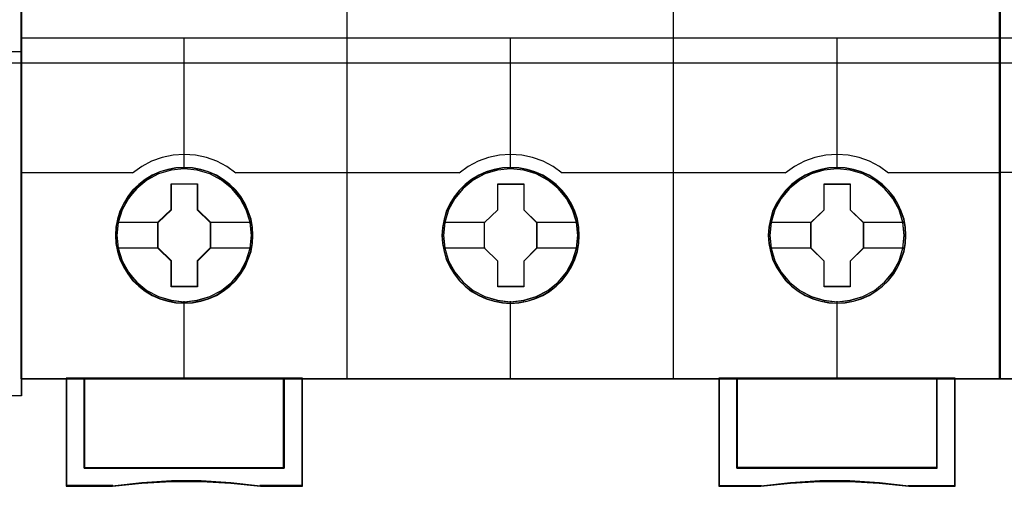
# Model space of a CAD drawing. Extents: x -558982 to 5119495, y -5290134 to 97908.
# Tile 51 of 256: x -474043 to -473500, y -25059 to -24802. Entities that reach past the tile are written whole.
import ezdxf

# ---------------------------------------------------------------- set-up
doc = ezdxf.new("R2010")
doc.units = 0
doc.header["$MEASUREMENT"] = 0
doc.layers.get('0').update_dxf_attribs({"color": 252})
doc.layers.add('45', color=8, linetype='Continuous')
doc.layers.add('50', color=7, linetype='Continuous')

# ---------------------------------------------------------------- blocks, each defined once
blk = doc.blocks.new('*U1092')
at = {"layer": '50', "color": 7}
blk.add_lwpolyline([(509.985212, -487.347089), (834.016113, -487.347089), (834.016113, -533.64975), (509.985212, -533.64975), (509.985212, -487.347089)], dxfattribs=at)
blk = doc.blocks.new('*U1094')
at = {"layer": '45', "color": 7}
for points in [[(545.996621, -468.984913), (564.000083, -468.984913), (564.000083, -468.984913), (564.000083, -552.014574), (564.000083, -552.014574), (545.996621, -552.014574), (545.996621, -552.014574), (527.999006, -552.014574), (527.999006, -552.014574), (527.999006, -468.984913), (527.999006, -468.984913), (545.996621, -468.984913), (545.996621, -468.984913)], [(545.996622, -468.99021), (563.994781, -468.99021), (563.994781, -552.009278), (545.996622, -552.009278), (528.004308, -552.009278), (528.004308, -468.99021), (545.996622, -468.99021)]]:
    blk.add_lwpolyline(points, close=True, dxfattribs=at)
blk.add_lwpolyline([(545.991591, -532.993012), (564.000083, -532.993012)], dxfattribs=at)
blk = doc.blocks.new('*U1095')
at = {"layer": '45', "color": 7}
for points in [[(581.994616, -468.998154), (563.970921, -468.998154), (563.970921, -551.066542), (581.994616, -551.066542), (600.007165, -551.066542), (618.03086, -551.066542), (618.03086, -468.998154), (600.007165, -468.998154), (581.994616, -468.998154)], [(576.778079, -543.149939), (576.75569, -542.696908), (576.682925, -542.249402), (576.526201, -541.818471), (576.347088, -541.404114), (576.112002, -541.011856), (575.832138, -540.663796), (575.501898, -540.34336), (575.132478, -540.067121), (574.763057, -539.824032), (574.332066, -539.63619), (573.901075, -539.509121), (573.442098, -539.426249), (572.988718, -539.40415), (572.52974, -539.426249), (572.087555, -539.509121), (571.639772, -539.63619), (571.225573, -539.824032), (570.833763, -540.067121), (570.475537, -540.34336), (570.1397, -540.663796), (569.876627, -541.011856), (569.630347, -541.404114), (569.428845, -541.818471), (569.311302, -542.249402), (569.221745, -542.696908), (569.188161, -543.149939), (569.221745, -543.597444), (569.311302, -544.039425), (569.428845, -544.470357), (569.630347, -544.884714), (569.876627, -545.276972), (570.1397, -545.636082), (570.475537, -545.956518), (570.833763, -546.232756), (571.225573, -546.464796), (571.639772, -546.647113), (572.087555, -546.785232), (572.52974, -546.873628), (572.988718, -546.895727), (573.442098, -546.873628), (573.901075, -546.785232), (574.332066, -546.647113), (574.763057, -546.464796), (575.132478, -546.232756), (575.501898, -545.956518), (575.832138, -545.636082), (576.112002, -545.276972), (576.347088, -544.884714), (576.526201, -544.470357), (576.682925, -544.039425), (576.75569, -543.597444), (576.778079, -543.149939)], [(576.778079, -543.149939), (576.75569, -542.696908), (576.682925, -542.249402), (576.526201, -541.818471), (576.347088, -541.404114), (576.112002, -541.011856), (575.832138, -540.663796), (575.501898, -540.34336), (575.132478, -540.067121), (574.763057, -539.824032), (574.332066, -539.63619), (573.901075, -539.509121), (573.442098, -539.426249), (572.988718, -539.40415), (572.52974, -539.426249), (572.087555, -539.509121), (571.639772, -539.63619), (571.225573, -539.824032), (570.833763, -540.067121), (570.475537, -540.34336), (570.1397, -540.663796), (569.876627, -541.011856), (569.630347, -541.404114), (569.428845, -541.818471), (569.311302, -542.249402), (569.221745, -542.696908), (569.188161, -543.149939), (569.221745, -543.597444), (569.311302, -544.039425), (569.428845, -544.470357), (569.630347, -544.884714), (569.876627, -545.276972), (570.1397, -545.636082), (570.475537, -545.956518), (570.833763, -546.232756), (571.225573, -546.464796), (571.639772, -546.647113), (572.087555, -546.785232), (572.52974, -546.873628), (572.988718, -546.895727), (573.442098, -546.873628), (573.901075, -546.785232), (574.332066, -546.647113), (574.763057, -546.464796), (575.132478, -546.232756), (575.501898, -545.956518), (575.832138, -545.636082), (576.112002, -545.276972), (576.347088, -544.884714), (576.526201, -544.470357), (576.682925, -544.039425), (576.75569, -543.597444), (576.778079, -543.149939)], [(576.759522, -543.149939), (576.737242, -542.69883), (576.664833, -542.253222), (576.508876, -541.824119), (576.330639, -541.411519), (576.096702, -541.020925), (575.818207, -540.674341), (575.489582, -540.355264), (575.121967, -540.080198), (574.754353, -539.83814), (574.32547, -539.651095), (573.896586, -539.524564), (573.439853, -539.442044), (572.98869, -539.420039), (572.531957, -539.442044), (572.091934, -539.524564), (571.646341, -539.651095), (571.234167, -539.83814), (570.844273, -540.080198), (570.487799, -540.355264), (570.153604, -540.674341), (569.891818, -541.020925), (569.646742, -541.411519), (569.446225, -541.824119), (569.329257, -542.253222), (569.240138, -542.69883), (569.206719, -543.149939), (569.240138, -543.595546), (569.329257, -544.035652), (569.446225, -544.464756), (569.646742, -544.877355), (569.891818, -545.26795), (570.153604, -545.625536), (570.487799, -545.944613), (570.844273, -546.219679), (571.234167, -546.450735), (571.646341, -546.632279), (572.091934, -546.769812), (572.531957, -546.857833), (572.98869, -546.879838), (573.439853, -546.857833), (573.896586, -546.769812), (574.32547, -546.632279), (574.754353, -546.450735), (575.121967, -546.219679), (575.489582, -545.944613), (575.818207, -545.625536), (576.096702, -545.26795), (576.330639, -544.877355), (576.508876, -544.464756), (576.664833, -544.035652), (576.737242, -543.595546), (576.759522, -543.149939)], [(594.789222, -543.155121), (594.76684, -542.707629), (594.694098, -542.260137), (594.537422, -541.823694), (594.358365, -541.409349), (594.123352, -541.022628), (593.843575, -540.669054), (593.513437, -540.348627), (593.149727, -540.072398), (592.774825, -539.829315), (592.343968, -539.647004), (591.913111, -539.514414), (591.454277, -539.431545), (591.001037, -539.409446), (590.547798, -539.431545), (590.100154, -539.514414), (589.652511, -539.647004), (589.23844, -539.829315), (588.846752, -540.072398), (588.488637, -540.348627), (588.152904, -540.669054), (587.889914, -541.022628), (587.64371, -541.409349), (587.447866, -541.823694), (587.324764, -542.260137), (587.235235, -542.707629), (587.207257, -543.155121), (587.235235, -543.608137), (587.324764, -544.04458), (587.447866, -544.475499), (587.64371, -544.889843), (587.889914, -545.282089), (588.152904, -545.641188), (588.488637, -545.961614), (588.846752, -546.243369), (589.23844, -546.469877), (589.652511, -546.657713), (590.100154, -546.790303), (590.547798, -546.878697), (591.001037, -546.90632), (591.454277, -546.878697), (591.913111, -546.790303), (592.343968, -546.657713), (592.774825, -546.469877), (593.149727, -546.243369), (593.513437, -545.961614), (593.843575, -545.641188), (594.123352, -545.282089), (594.358365, -544.889843), (594.537422, -544.475499), (594.694098, -544.04458), (594.76684, -543.608137), (594.789222, -543.155121)], [(594.789222, -543.155121), (594.76684, -542.707629), (594.694098, -542.260137), (594.537422, -541.823694), (594.358365, -541.409349), (594.123352, -541.022628), (593.843575, -540.669054), (593.513437, -540.348627), (593.149727, -540.072398), (592.774825, -539.829315), (592.343968, -539.647004), (591.913111, -539.514414), (591.454277, -539.431545), (591.001037, -539.409446), (590.547798, -539.431545), (590.100154, -539.514414), (589.652511, -539.647004), (589.23844, -539.829315), (588.846752, -540.072398), (588.488637, -540.348627), (588.152904, -540.669054), (587.889914, -541.022628), (587.64371, -541.409349), (587.447866, -541.823694), (587.324764, -542.260137), (587.235235, -542.707629), (587.207257, -543.155121), (587.235235, -543.608137), (587.324764, -544.04458), (587.447866, -544.475499), (587.64371, -544.889843), (587.889914, -545.282089), (588.152904, -545.641188), (588.488637, -545.961614), (588.846752, -546.243369), (589.23844, -546.469877), (589.652511, -546.657713), (590.100154, -546.790303), (590.547798, -546.878697), (591.001037, -546.90632), (591.454277, -546.878697), (591.913111, -546.790303), (592.343968, -546.657713), (592.774825, -546.469877), (593.149727, -546.243369), (593.513437, -545.961614), (593.843575, -545.641188), (594.123352, -545.282089), (594.358365, -544.889843), (594.537422, -544.475499), (594.694098, -544.04458), (594.76684, -543.608137), (594.789222, -543.155121)], [(594.773316, -543.155132), (594.751027, -542.709537), (594.678591, -542.263942), (594.522573, -541.829349), (594.344266, -541.416761), (594.11024, -541.031679), (593.831636, -540.679603), (593.502884, -540.360535), (593.1407, -540.085476), (592.767371, -539.843425), (592.338322, -539.661886), (591.909273, -539.529857), (591.452363, -539.44734), (591.001026, -539.425335), (590.549688, -539.44734), (590.103923, -539.529857), (589.658157, -539.661886), (589.245824, -539.843425), (588.855779, -540.085476), (588.499167, -540.360535), (588.164843, -540.679603), (587.902956, -541.031679), (587.657785, -541.416761), (587.462762, -541.829349), (587.340177, -542.263942), (587.251024, -542.709537), (587.223163, -543.155132), (587.251024, -543.606229), (587.340177, -544.040822), (587.462762, -544.469914), (587.657785, -544.882502), (587.902956, -545.273085), (588.164843, -545.630662), (588.499167, -545.94973), (588.855779, -546.23029), (589.245824, -546.455838), (589.658157, -546.642878), (590.103923, -546.774906), (590.549688, -546.862925), (591.001026, -546.890431), (591.452363, -546.862925), (591.909273, -546.774906), (592.338322, -546.642878), (592.767371, -546.455838), (593.1407, -546.23029), (593.502884, -545.94973), (593.831636, -545.630662), (594.11024, -545.273085), (594.344266, -544.882502), (594.522573, -544.469914), (594.678591, -544.040822), (594.751027, -543.606229), (594.773316, -543.155132)], [(612.805667, -543.155235), (612.783285, -542.702204), (612.710546, -542.254699), (612.553877, -541.823767), (612.374826, -541.40941), (612.139822, -541.017152), (611.860056, -540.669092), (611.529931, -540.348656), (611.16064, -540.072418), (610.791348, -539.829328), (610.360508, -539.641486), (609.929667, -539.514417), (609.47085, -539.431545), (609.017629, -539.409446), (608.558812, -539.431545), (608.116781, -539.514417), (607.669154, -539.641486), (607.2551, -539.829328), (606.863427, -540.072418), (606.505326, -540.348656), (606.169606, -540.669092), (605.906625, -541.017152), (605.660431, -541.40941), (605.458999, -541.823767), (605.341497, -542.254699), (605.251972, -542.702204), (605.2184, -543.155235), (605.251972, -543.602741), (605.341497, -544.044722), (605.458999, -544.475653), (605.660431, -544.89001), (605.906625, -545.282268), (606.169606, -545.641378), (606.505326, -545.961814), (606.863427, -546.238052), (607.2551, -546.470092), (607.669154, -546.652409), (608.116781, -546.790528), (608.558812, -546.878924), (609.017629, -546.901023), (609.47085, -546.878924), (609.929667, -546.790528), (610.360508, -546.652409), (610.791348, -546.470092), (611.16064, -546.238052), (611.529931, -545.961814), (611.860056, -545.641378), (612.139822, -545.282268), (612.374826, -544.89001), (612.553877, -544.475653), (612.710546, -544.044722), (612.783285, -543.602741), (612.805667, -543.155235)], [(612.805667, -543.155235), (612.783285, -542.702204), (612.710546, -542.254699), (612.553877, -541.823767), (612.374826, -541.40941), (612.139822, -541.017152), (611.860056, -540.669092), (611.529931, -540.348656), (611.16064, -540.072418), (610.791348, -539.829328), (610.360508, -539.641486), (609.929667, -539.514417), (609.47085, -539.431545), (609.017629, -539.409446), (608.558812, -539.431545), (608.116781, -539.514417), (607.669154, -539.641486), (607.2551, -539.829328), (606.863427, -540.072418), (606.505326, -540.348656), (606.169606, -540.669092), (605.906625, -541.017152), (605.660431, -541.40941), (605.458999, -541.823767), (605.341497, -542.254699), (605.251972, -542.702204), (605.2184, -543.155235), (605.251972, -543.602741), (605.341497, -544.044722), (605.458999, -544.475653), (605.660431, -544.89001), (605.906625, -545.282268), (606.169606, -545.641378), (606.505326, -545.961814), (606.863427, -546.238052), (607.2551, -546.470092), (607.669154, -546.652409), (608.116781, -546.790528), (608.558812, -546.878924), (609.017629, -546.901023), (609.47085, -546.878924), (609.929667, -546.790528), (610.360508, -546.652409), (610.791348, -546.470092), (611.16064, -546.238052), (611.529931, -545.961814), (611.860056, -545.641378), (612.139822, -545.282268), (612.374826, -544.89001), (612.553877, -544.475653), (612.710546, -544.044722), (612.783285, -543.602741), (612.805667, -543.155235)], [(612.78976, -543.155235), (612.767473, -542.704126), (612.695039, -542.258519), (612.539026, -541.829415), (612.360726, -541.416816), (612.126708, -541.026221), (611.848115, -540.679638), (611.519374, -540.360561), (611.151631, -540.085494), (610.783888, -539.843436), (610.354854, -539.656391), (609.92582, -539.52986), (609.468926, -539.44734), (609.017605, -539.425335), (608.560712, -539.44734), (608.120534, -539.52986), (607.674785, -539.656391), (607.262466, -539.843436), (606.872436, -540.085494), (606.515836, -540.360561), (606.181524, -540.679638), (605.919646, -541.026221), (605.674484, -541.416816), (605.473896, -541.829415), (605.356887, -542.258519), (605.267737, -542.704126), (605.234306, -543.155235), (605.267737, -543.600842), (605.356887, -544.040949), (605.473896, -544.470052), (605.674484, -544.882652), (605.919646, -545.273246), (606.181524, -545.630832), (606.515836, -545.949909), (606.872436, -546.224975), (607.262466, -546.456031), (607.674785, -546.637575), (608.120534, -546.775108), (608.560712, -546.863129), (609.017605, -546.885135), (609.468926, -546.863129), (609.92582, -546.775108), (610.354854, -546.637575), (610.783888, -546.456031), (611.151631, -546.224975), (611.519374, -545.949909), (611.848115, -545.630832), (612.126708, -545.273246), (612.360726, -544.882652), (612.539026, -544.470052), (612.695039, -544.040949), (612.767473, -543.600842), (612.78976, -543.155235)], [(572.272483, -540.29922), (573.715637, -540.29922), (573.715637, -541.726862), (574.437214, -542.429616), (574.437214, -543.851724), (573.715637, -544.571079), (573.715637, -545.98212), (572.272483, -545.98212), (572.272483, -544.571079), (571.539631, -543.851724), (571.539631, -542.429616), (572.272483, -541.726862), (572.272483, -540.29922)], [(572.272483, -540.29922), (573.715637, -540.29922), (573.715637, -540.29922), (573.715637, -541.726862), (573.715637, -541.726862), (574.437214, -542.429616), (574.437214, -542.429616), (574.437214, -543.851724), (574.437214, -543.851724), (573.715637, -544.571079), (573.715637, -544.571079), (573.715637, -545.98212), (573.715637, -545.98212), (572.272483, -545.98212), (572.272483, -545.98212), (572.272483, -544.571079), (572.272483, -544.571079), (571.539631, -543.851724), (571.539631, -543.851724), (571.539631, -542.429616), (571.539631, -542.429616), (572.272483, -541.726862), (572.272483, -541.726862), (572.272483, -540.29922), (572.272483, -540.29922)], [(572.280343, -540.315109), (573.707653, -540.315109), (573.707653, -541.734768), (574.421308, -542.433592), (574.421308, -543.847748), (573.707653, -544.56308), (573.707653, -545.966231), (572.280343, -545.966231), (572.280343, -544.56308), (571.555537, -543.847748), (571.555537, -542.433592), (572.280343, -541.734768), (572.280343, -540.315109)], [(590.289263, -540.309813), (591.732417, -540.309813), (591.732417, -541.732584), (592.448357, -542.441201), (592.448357, -543.863972), (591.732417, -544.583662), (591.732417, -545.995361), (590.289263, -545.995361), (590.289263, -544.583662), (589.550774, -543.863972), (589.550774, -542.441201), (590.289263, -541.732584), (590.289263, -540.309813)], [(590.289263, -540.309813), (591.732417, -540.309813), (591.732417, -540.309813), (591.732417, -541.732584), (591.732417, -541.732584), (592.448357, -542.441201), (592.448357, -542.441201), (592.448357, -543.863972), (592.448357, -543.863972), (591.732417, -544.583662), (591.732417, -544.583662), (591.732417, -545.995361), (591.732417, -545.995361), (590.289263, -545.995361), (590.289263, -545.995361), (590.289263, -544.583662), (590.289263, -544.583662), (589.550774, -543.863972), (589.550774, -543.863972), (589.550774, -542.441201), (589.550774, -542.441201), (590.289263, -541.732584), (590.289263, -541.732584), (590.289263, -540.309813), (590.289263, -540.309813)], [(590.297061, -540.32835), (591.724371, -540.32835), (591.724371, -541.741843), (592.43245, -542.44584), (592.43245, -543.859334), (591.724371, -544.57433), (591.724371, -545.976824), (590.297061, -545.976824), (590.297061, -544.57433), (589.56668, -543.859334), (589.56668, -542.44584), (590.297061, -541.741843), (590.297061, -540.32835)], [(608.300741, -540.309813), (609.745215, -540.309813), (609.745215, -541.732644), (610.467452, -542.435755), (610.467452, -543.858586), (609.745215, -544.578306), (609.745215, -545.990065), (608.300741, -545.990065), (608.300741, -544.578306), (607.567218, -543.858586), (607.567218, -542.435755), (608.300741, -541.732644), (608.300741, -540.309813)], [(608.300741, -540.309813), (609.745215, -540.309813), (609.745215, -540.309813), (609.745215, -541.732644), (609.745215, -541.732644), (610.467452, -542.435755), (610.467452, -542.435755), (610.467452, -543.858586), (610.467452, -543.858586), (609.745215, -544.578306), (609.745215, -544.578306), (609.745215, -545.990065), (609.745215, -545.990065), (608.300741, -545.990065), (608.300741, -545.990065), (608.300741, -544.578306), (608.300741, -544.578306), (607.567218, -543.858586), (607.567218, -543.858586), (607.567218, -542.435755), (607.567218, -542.435755), (608.300741, -541.732644), (608.300741, -541.732644), (608.300741, -540.309813), (608.300741, -540.309813)], [(608.309911, -540.32835), (609.7359, -540.32835), (609.7359, -541.741894), (610.448895, -542.440416), (610.448895, -543.853961), (609.7359, -544.568983), (609.7359, -545.971528), (608.309911, -545.971528), (608.309911, -544.568983), (607.585776, -543.853961), (607.585776, -542.440416), (608.309911, -541.741894), (608.309911, -540.32835)], [(578.506017, -555.9993), (567.470262, -555.9993), (567.470262, -551.029468), (566.476151, -551.029468), (566.476151, -557.001015), (569.028448, -557.001015), (570.653653, -556.823916), (572.290028, -556.735367), (573.926402, -556.735367), (575.557192, -556.823916), (577.193566, -557.001015), (579.511298, -557.001015), (579.511298, -551.029468), (578.506017, -551.029468), (578.506017, -555.9993)], [(578.509206, -556.005316), (578.509206, -551.029468), (572.988422, -551.029468), (567.467639, -551.029468), (567.467639, -556.005316), (578.509206, -556.005316)], [(602.487832, -551.029468), (602.487832, -557.001015), (604.805564, -557.001015), (606.441938, -556.823916), (608.072728, -556.735367), (609.709103, -556.735367), (611.345477, -556.823916), (612.970682, -557.001015), (615.522979, -557.001015), (615.522979, -551.029468), (614.528868, -551.029468), (614.528868, -555.9993), (603.493113, -555.9993), (603.493113, -551.029468), (602.487832, -551.029468)], [(609.012033, -551.029468), (603.492575, -551.029468), (603.492575, -556.005316), (614.531491, -556.005316), (614.531491, -551.029468), (609.012033, -551.029468)]]:
    blk.add_lwpolyline(points, close=True, dxfattribs=at)
at = {"layer": '45', "color": 139}
for points in [[(581.994616, -468.998154), (563.970921, -468.998154), (563.970921, -551.066542), (581.994616, -551.066542), (600.007165, -551.066542), (618.03086, -551.066542), (618.03086, -468.998154), (600.007165, -468.998154), (581.994616, -468.998154)], [(581.999032, -469.014043), (563.986828, -469.014043), (563.986828, -551.048005), (581.999032, -551.048005), (600.000098, -551.048005), (618.012302, -551.048005), (618.012302, -469.014043), (600.000098, -469.014043), (581.999032, -469.014043)], [(576.693246, -543.144528), (576.620496, -542.426178), (576.413437, -541.746509), (576.072069, -541.111046), (575.613182, -540.552944), (575.047967, -540.099832), (574.404405, -539.76276), (573.704882, -539.547255), (572.982973, -539.480946), (572.261065, -539.547255), (571.572734, -539.76276), (570.929172, -540.099832), (570.363957, -540.552944), (569.90507, -541.111046), (569.563702, -541.746509), (569.345451, -542.426178), (569.278297, -543.144528), (569.345451, -543.862877), (569.563702, -544.548072), (569.90507, -545.178009), (570.363957, -545.736111), (570.929172, -546.189224), (571.572734, -546.526295), (572.261065, -546.736274), (572.982973, -546.813635), (573.704882, -546.736274), (574.404405, -546.526295), (575.047967, -546.189224), (575.613182, -545.736111), (576.072069, -545.178009), (576.413437, -544.548072), (576.620496, -543.862877), (576.693246, -543.144528)], [(576.698548, -543.149939), (576.625801, -542.431567), (576.41875, -541.746351), (576.0718, -541.110868), (575.607335, -540.558274), (575.053334, -540.105147), (574.409798, -539.762539), (573.710302, -539.552554), (572.988422, -539.486242), (572.266543, -539.552554), (571.567047, -539.762539), (570.929107, -540.105147), (570.36951, -540.558274), (569.899449, -541.110868), (569.558095, -541.746351), (569.351044, -542.431567), (569.278297, -543.149939), (569.351044, -543.862785), (569.558095, -544.553527), (569.899449, -545.183484), (570.36951, -545.736077), (570.929107, -546.189204), (571.567047, -546.531812), (572.266543, -546.741798), (572.988422, -546.813635), (573.710302, -546.741798), (574.409798, -546.531812), (575.053334, -546.189204), (575.607335, -545.736077), (576.0718, -545.183484), (576.41875, -544.553527), (576.625801, -543.862785), (576.698548, -543.149939)], [(594.709691, -543.144528), (594.631347, -542.426178), (594.424296, -541.746509), (594.082943, -541.111046), (593.624073, -540.552944), (593.058881, -540.099832), (592.415345, -539.76276), (591.721445, -539.547255), (590.993969, -539.480946), (590.272089, -539.547255), (589.583786, -539.76276), (588.940249, -540.099832), (588.375057, -540.552944), (587.916188, -541.111046), (587.574834, -541.746509), (587.362187, -542.426178), (587.289439, -543.144528), (587.362187, -543.862877), (587.574834, -544.548072), (587.916188, -545.178009), (588.375057, -545.736111), (588.940249, -546.189224), (589.583786, -546.526295), (590.272089, -546.736274), (590.993969, -546.813635), (591.721445, -546.736274), (592.415345, -546.526295), (593.058881, -546.189224), (593.624073, -545.736111), (594.082943, -545.178009), (594.424296, -544.548072), (594.631347, -543.862877), (594.709691, -543.144528)], [(594.709691, -543.149939), (594.636943, -542.431567), (594.429892, -541.746351), (594.082943, -541.110868), (593.618477, -540.558274), (593.064477, -540.105147), (592.420941, -539.762539), (591.721445, -539.552554), (590.999565, -539.486242), (590.277685, -539.552554), (589.57819, -539.762539), (588.940249, -540.105147), (588.380653, -540.558274), (587.916188, -541.110868), (587.569238, -541.746351), (587.362187, -542.431567), (587.289439, -543.149939), (587.362187, -543.862785), (587.569238, -544.553527), (587.916188, -545.183484), (588.380653, -545.736077), (588.940249, -546.189204), (589.57819, -546.531812), (590.277685, -546.741798), (590.999565, -546.813635), (591.721445, -546.741798), (592.420941, -546.531812), (593.064477, -546.189204), (593.618477, -545.736077), (594.082943, -545.183484), (594.429892, -544.553527), (594.636943, -543.862785), (594.709691, -543.149939)], [(612.723484, -543.149939), (612.650711, -542.431567), (612.443586, -541.746351), (612.10211, -541.110868), (611.631881, -540.558274), (611.077683, -540.105147), (610.433916, -539.762539), (609.734171, -539.552554), (609.012033, -539.486242), (608.289896, -539.552554), (607.59015, -539.762539), (606.951982, -540.105147), (606.392185, -540.558274), (605.927554, -541.110868), (605.58048, -541.746351), (605.373356, -542.431567), (605.300582, -543.149939), (605.373356, -543.862785), (605.58048, -544.553527), (605.927554, -545.183484), (606.392185, -545.736077), (606.951982, -546.189204), (607.59015, -546.531812), (608.289896, -546.741798), (609.012033, -546.813635), (609.734171, -546.741798), (610.433916, -546.531812), (611.077683, -546.189204), (611.631881, -545.736077), (612.10211, -545.183484), (612.443586, -544.553527), (612.650711, -543.862785), (612.723484, -543.149939)], [(612.723484, -543.144528), (612.645138, -542.426178), (612.438079, -541.746509), (612.096711, -541.111046), (611.637824, -540.552944), (611.072609, -540.099832), (610.429047, -539.76276), (609.73512, -539.547255), (609.013212, -539.480946), (608.285707, -539.547255), (607.597376, -539.76276), (606.953814, -540.099832), (606.388599, -540.552944), (605.929712, -541.111046), (605.588345, -541.746509), (605.375689, -542.426178), (605.308535, -543.144528), (605.375689, -543.862877), (605.588345, -544.548072), (605.929712, -545.178009), (606.388599, -545.736111), (606.953814, -546.189224), (607.597376, -546.526295), (608.285707, -546.736274), (609.013212, -546.813635), (609.73512, -546.736274), (610.429047, -546.526295), (611.072609, -546.189224), (611.637824, -545.736111), (612.096711, -545.178009), (612.438079, -544.548072), (612.645138, -543.862877), (612.723484, -543.144528)]]:
    blk.add_lwpolyline(points, close=True, dxfattribs=at)
for points in [[(581.982064, -551.066542), (581.982064, -505.304101)], [(599.982603, -551.066542), (599.982603, -505.304101)], [(563.970921, -532.254182), (582.019179, -532.254182)], [(572.971191, -532.254182), (572.971191, -539.504779)], [(581.982064, -532.254182), (600.019717, -532.254182)], [(590.982333, -532.254182), (590.982333, -539.504779)], [(599.982603, -532.254182), (618.03086, -532.254182)], [(608.993476, -532.254182), (608.993476, -539.504779)], [(575.842263, -539.708686), (575.332258, -539.344302), (574.788626, -539.059628), (574.211368, -538.848968), (573.606087, -538.729405), (572.989597, -538.683857), (572.373107, -538.729405), (571.77343, -538.848968), (571.190567, -539.059628), (570.646935, -539.344302), (570.142535, -539.708686)], [(593.848104, -539.708686), (593.343676, -539.344302), (592.800016, -539.059628), (592.217121, -538.848968), (591.617413, -538.729405), (591.000891, -538.683857), (590.384368, -538.729405), (589.78466, -538.848968), (589.201766, -539.059628), (588.658105, -539.344302), (588.153677, -539.708686)], [(611.859247, -539.708686), (611.354846, -539.344302), (610.805609, -539.059628), (610.228351, -538.848968), (609.628674, -538.729405), (609.012184, -538.683857), (608.395695, -538.729405), (607.790414, -538.848968), (607.213155, -539.059628), (606.669523, -539.344302), (606.159518, -539.708686)], [(563.970921, -539.671612), (570.176998, -539.671612)], [(575.805149, -539.671612), (582.019179, -539.671612)], [(581.982064, -539.671612), (588.188141, -539.671612)], [(593.810989, -539.671612), (600.019717, -539.671612)], [(599.982603, -539.671612), (606.193981, -539.671612)], [(611.824783, -539.671612), (618.03086, -539.671612)], [(572.971191, -546.789802), (572.971191, -551.066542)], [(590.982333, -546.789802), (590.982333, -551.066542)], [(608.993476, -546.789802), (608.993476, -551.066542)], [(566.476151, -551.029468), (566.476151, -557.001015)], [(573.005654, -551.029468), (566.476151, -551.029468)], [(567.467639, -551.029468), (567.467639, -556.005316)], [(578.474743, -556.005316), (578.474743, -551.029468)], [(579.476834, -551.029468), (579.476834, -557.001015)], [(602.487832, -551.029468), (602.487832, -557.001015)], [(603.492575, -556.005316), (603.492575, -551.029468)], [(614.497028, -551.029468), (614.497028, -556.005316)], [(615.488516, -551.029468), (615.488516, -557.001015)], [(567.467639, -555.968242), (578.509206, -555.968242)], [(614.531491, -555.968242), (603.492575, -555.968242)], [(577.199594, -557.001015), (575.560548, -556.801522), (573.927096, -556.701775), (572.28805, -556.701775), (570.649004, -556.801522), (569.021146, -557.001015)], [(612.977984, -557.001015), (611.350126, -556.801522), (609.71108, -556.701775), (608.072034, -556.701775), (606.438582, -556.801522), (604.799536, -557.001015)], [(569.058261, -556.963941), (566.476151, -556.963941)], [(579.511298, -556.963941), (577.165131, -556.963941)], [(602.487832, -556.963941), (604.836651, -556.963941)], [(612.94352, -556.963941), (615.522979, -556.963941)]]:
    blk.add_lwpolyline(points, dxfattribs=at)
at = {"layer": '45', "color": 59}
blk.add_lwpolyline([(581.982064, -551.066542), (581.982064, -505.304101)], dxfattribs=at)
at = {"layer": '45', "color": 7}
for points in [[(569.26239, -542.417729), (571.574094, -542.417729)], [(574.40275, -542.417729), (576.70385, -542.417729)], [(587.278835, -542.428322), (589.587888, -542.428322)], [(592.413893, -542.428322), (594.714993, -542.428322)], [(605.289978, -542.423025), (607.604333, -542.423025)], [(610.430338, -542.423025), (612.734089, -542.423025)], [(569.26239, -543.831834), (571.574094, -543.831834)], [(574.40275, -543.831834), (576.70385, -543.831834)], [(587.278835, -543.842426), (589.587888, -543.842426)], [(592.413893, -543.842426), (594.714993, -543.842426)], [(605.289978, -543.83713), (607.604333, -543.83713)], [(610.430338, -543.83713), (612.734089, -543.83713)]]:
    blk.add_lwpolyline(points, dxfattribs=at)
at = {"layer": '45', "color": 59}
for points in [[(578.506017, -555.9993), (567.470262, -555.9993), (567.470262, -551.029468), (566.476151, -551.029468), (566.476151, -557.001015), (569.028448, -557.001015), (570.653653, -556.823916), (572.290028, -556.735367), (573.926402, -556.735367), (575.557192, -556.823916), (577.193566, -557.001015), (579.511298, -557.001015), (579.511298, -551.029468), (578.506017, -551.029468), (578.506017, -555.9993)], [(578.492768, -555.986538), (567.486191, -555.986538), (567.486191, -551.045357), (566.494708, -551.045357), (566.494708, -556.982478), (569.040258, -556.982478), (570.661166, -556.8064), (572.293214, -556.718361), (573.925262, -556.718361), (575.55174, -556.8064), (577.183788, -556.982478), (579.495392, -556.982478), (579.495392, -551.045357), (578.492768, -551.045357), (578.492768, -555.986538)], [(578.509206, -556.005316), (578.509206, -551.029468), (572.988422, -551.029468), (567.467639, -551.029468), (567.467639, -556.005316), (578.509206, -556.005316)], [(578.4933, -555.986779), (578.4933, -551.045357), (572.988422, -551.045357), (567.483545, -551.045357), (567.483545, -555.986779), (578.4933, -555.986779)], [(602.487832, -551.029468), (602.487832, -557.001015), (604.805564, -557.001015), (606.441938, -556.823916), (608.072728, -556.735367), (609.709103, -556.735367), (611.345477, -556.823916), (612.970682, -557.001015), (615.522979, -557.001015), (615.522979, -551.029468), (614.528868, -551.029468), (614.528868, -555.9993), (603.493113, -555.9993), (603.493113, -551.029468), (602.487832, -551.029468)], [(602.506389, -551.045357), (602.506389, -556.982478), (604.817993, -556.982478), (606.450041, -556.8064), (608.076519, -556.718361), (609.708568, -556.718361), (611.340616, -556.8064), (612.961523, -556.982478), (615.507073, -556.982478), (615.507073, -551.045357), (614.51559, -551.045357), (614.51559, -555.986538), (603.509013, -555.986538), (603.509013, -551.045357), (602.506389, -551.045357)], [(609.012033, -551.029468), (603.492575, -551.029468), (603.492575, -556.005316), (614.531491, -556.005316), (614.531491, -551.029468), (609.012033, -551.029468)], [(609.012033, -551.045357), (603.508481, -551.045357), (603.508481, -555.986779), (614.515585, -555.986779), (614.515585, -551.045357), (609.012033, -551.045357)]]:
    blk.add_lwpolyline(points, close=True, dxfattribs=at)
blk = doc.blocks.new('*U1096')
at = {"layer": '45', "color": 7}
blk.add_lwpolyline([(690.038316, -468.998154), (617.961933, -468.998154), (617.961933, -551.066542), (690.038316, -551.066542), (690.038316, -468.998154)], close=True, dxfattribs=at)
at = {"layer": '45', "color": 139}
blk.add_lwpolyline([(690.038316, -468.998154), (617.961933, -468.998154), (617.961933, -551.066542), (690.038316, -551.066542), (690.038316, -468.998154)], close=True, dxfattribs=at)
at = {"layer": '45', "color": 59}
blk.add_lwpolyline([(690.017107, -469.019339), (617.983141, -469.019339), (617.983141, -551.042708), (690.017107, -551.042708), (690.017107, -469.019339)], close=True, dxfattribs=at)
at = {"layer": '45', "color": 139}
for points in [[(617.961933, -532.248886), (690.038316, -532.248886)], [(617.961933, -539.655723), (624.183916, -539.655723)]]:
    blk.add_lwpolyline(points, dxfattribs=at)

msp = doc.modelspace()

# ---------------------------------------------------------------- block references
at = {"xscale": 10, "yscale": 10, "zscale": 10}
for name in ['*U1092', '*U1094', '*U1095', '*U1096']:
    msp.add_blockref(name, (-479682.25, -19489.05), dxfattribs=at)

doc.saveas('drawing.dxf')
